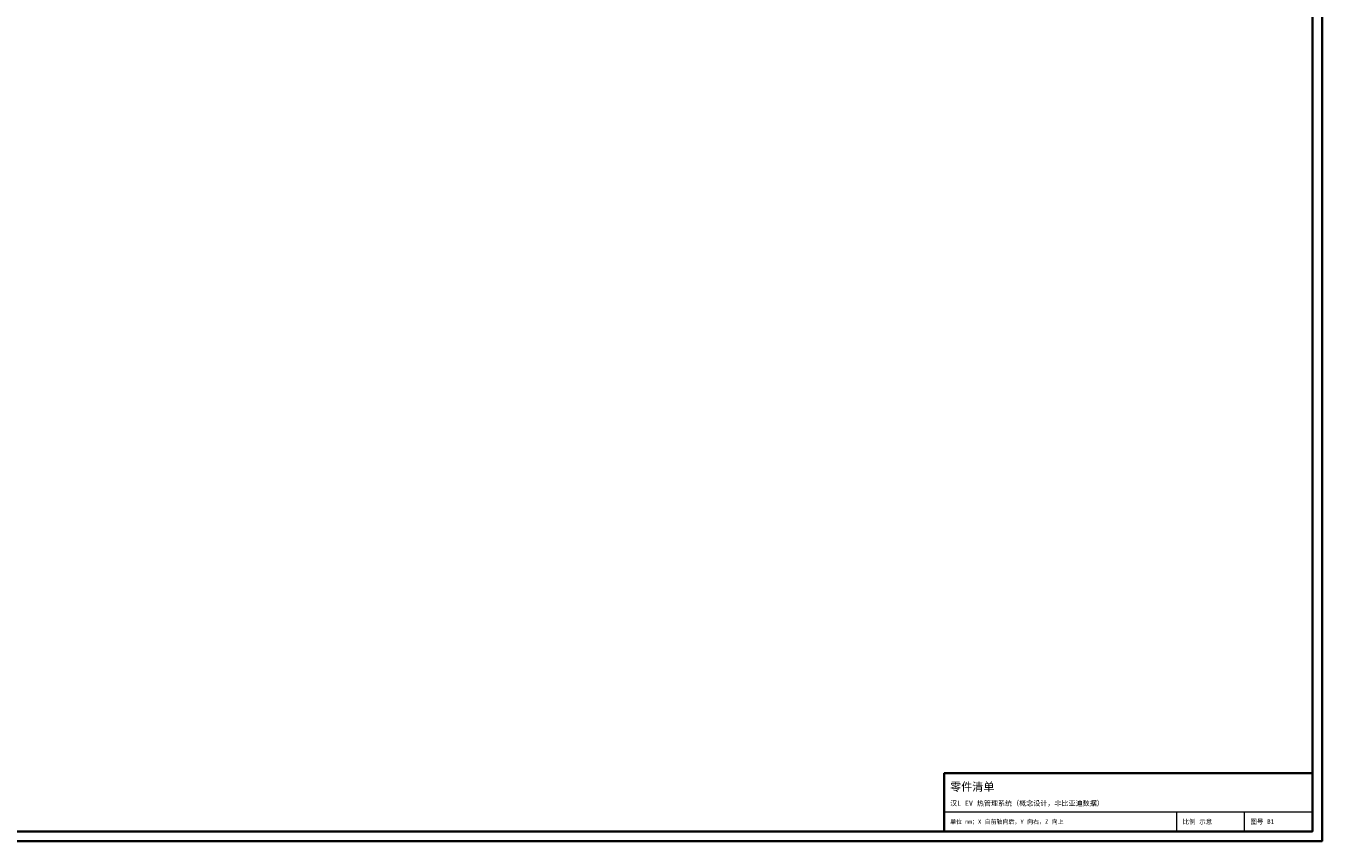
# Model space of a CAD drawing. Header units: millimetres. Extents: x 0 to 1189, y 0 to 841.
# Tile 3 of 5: x 520 to 1189, y 0 to 420. Entities that reach past the tile are written whole.
import ezdxf
from ezdxf.enums import TextEntityAlignment as Align

# ---------------------------------------------------------------- set-up
doc = ezdxf.new("R2010")
doc.units = ezdxf.units.MM
for name, color, linetype, lineweight, true_color in [('FRAME', 7, 'Continuous', 35, 0x3c3c3c), ('TEXT', 7, 'Continuous', 18, 0x141414), ('THIN', 7, 'Continuous', 13, 0x6e6e6e)]:
    doc.layers.add(name, color=color, linetype=linetype, lineweight=lineweight, true_color=true_color)
doc.styles.add('ZH', font='simsun.ttc')

msp = doc.modelspace()

# ---------------------------------------------------------------- linework, layer by layer
at = {"layer": 'FRAME'}
for points in [[(0, 0), (1189, 0), (1189, 841), (0, 841)], [(5, 5), (1184, 5), (1184, 836), (5, 836)], [(994, 5), (1184, 5), (1184, 35), (994, 35)]]:
    msp.add_lwpolyline(points, close=True, dxfattribs=at)
at = {"layer": 'THIN'}
for points in [[(994, 15), (1184, 15)], [(1114, 5), (1114, 15)], [(1149, 5), (1149, 15)]]:
    msp.add_lwpolyline(points, dxfattribs=at)

# ---------------------------------------------------------------- texts
at = {"layer": 'TEXT', "style": 'ZH'}
for s, height, p in [('零件清单', 4.2, (997, 28)), ('汉L EV 热管理系统（概念设计，非比亚迪数据）', 2.6, (997, 19.5)), ('单位 mm；X 自前轴向后，Y 向右，Z 向上', 2.2, (997, 10)), ('比例 示意', 2.4, (1117, 10)), ('图号 B1', 2.4, (1152, 10))]:
    msp.add_text(s, height=height, dxfattribs=at).set_placement(p, align=Align.MIDDLE_LEFT)

doc.saveas('drawing.dxf')
